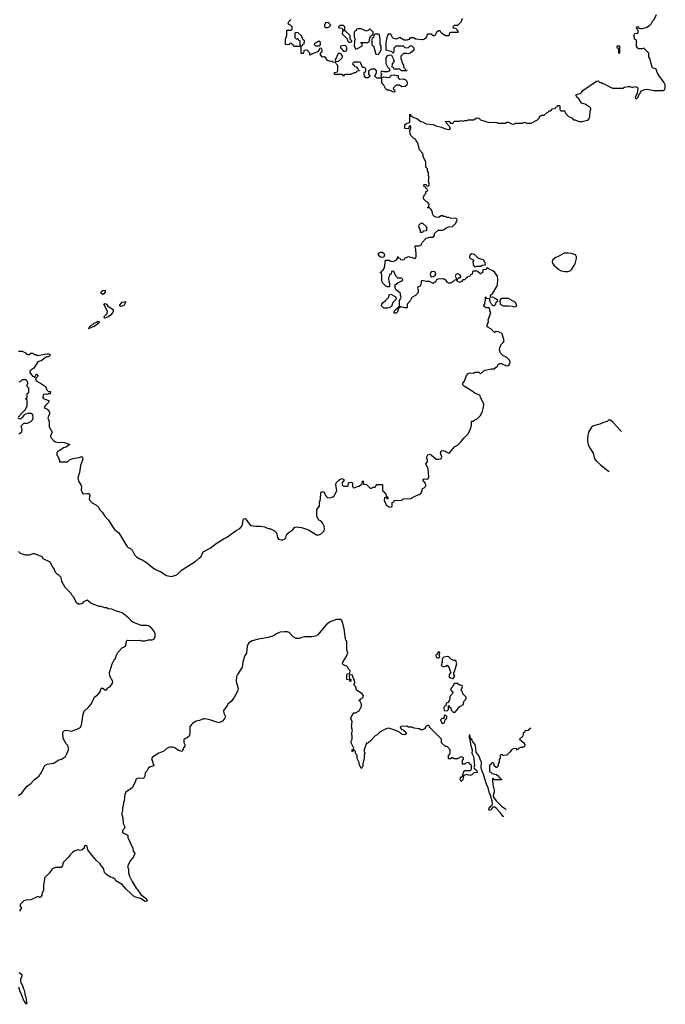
# Model space of a CAD drawing. Header units: inches. Extents: x 2323201 to 2563958, y 895391 to 1023096.
# Tile 121 of 196: x 2528042 to 2535395, y 928689 to 939912. Entities that reach past the tile are written whole.
import ezdxf

# ---------------------------------------------------------------- set-up
doc = ezdxf.new("R2010")
doc.units = ezdxf.units.IN
doc.header["$MEASUREMENT"] = 0
for name, color, linetype in [('C5922', 7, 'Continuous'), ('C5923', 7, 'Continuous'), ('C5933', 7, 'Continuous')]:
    doc.layers.add(name, color=color, linetype=linetype)

msp = doc.modelspace()

# ---------------------------------------------------------------- linework, layer by layer
at = {"layer": 'C5922', "color": 5, "elevation": 60}
for points in [[(2528311, 930000), (2528311, 929989), (2528294, 929950), (2528294, 929930), (2528273, 929907), (2528250, 929918), (2528170, 929878), (2528115, 929875), (2528090, 929869), (2528052, 929830), (2528042, 929810), (2528062, 929790), (2528038, 929750)], [(2529378, 930000), (2529421, 929941), (2529486, 929890), (2529494, 929866), (2529470, 929861), (2529416, 929896), (2529350, 929913), (2529257, 929997), (2529255, 930000)], [(2528036, 929050), (2528065, 929030), (2528066, 929010), (2528051, 928970), (2528051, 928950), (2528054, 928934), (2528071, 928910), (2528084, 928864), (2528094, 928850), (2528105, 928790), (2528113, 928773), (2528116, 928730), (2528122, 928710), (2528111, 928689), (2528099, 928719), (2528090, 928728), (2528063, 928803), (2528047, 928830), (2528030, 928886)]]:
    msp.add_lwpolyline(points, dxfattribs=at)
at = {"layer": 'C5923', "color": 5, "elevation": 60}
for points in [[(2528990, 936781), (2528969, 936789), (2528969, 936811), (2528990, 936825), (2529014, 936830), (2529016, 936810), (2529005, 936790)], [(2529010, 936509), (2529006, 936510), (2529004, 936530), (2529038, 936562), (2529043, 936590), (2528998, 936670), (2529010, 936678), (2529030, 936671), (2529047, 936647), (2529105, 936610), (2529106, 936590), (2529097, 936570), (2529075, 936545), (2529050, 936525)], [(2529190, 936642), (2529178, 936650), (2529189, 936670), (2529209, 936691), (2529237, 936697), (2529250, 936694), (2529230, 936659), (2529210, 936645)], [(2528850, 936395), (2528842, 936398), (2528830, 936389), (2528826, 936390), (2528838, 936402), (2528835, 936410), (2528850, 936425), (2528879, 936441), (2528890, 936454), (2528917, 936463), (2528930, 936475), (2528951, 936471), (2528930, 936444), (2528890, 936414), (2528857, 936403)]]:
    msp.add_lwpolyline(points, close=True, dxfattribs=at)
for points in [[(2528028, 936132), (2528070, 936132), (2528114, 936110), (2528118, 936098), (2528130, 936094), (2528150, 936094), (2528170, 936112), (2528190, 936112), (2528210, 936094), (2528230, 936094), (2528244, 936084), (2528350, 936102), (2528370, 936102), (2528391, 936091), (2528371, 936069), (2528350, 936069), (2528337, 936063), (2528293, 936027), (2528247, 936013), (2528201, 935939), (2528158, 935910), (2528158, 935890), (2528186, 935850), (2528204, 935844), (2528210, 935834), (2528218, 935842), (2528229, 935871), (2528234, 935870), (2528252, 935850), (2528222, 935818), (2528230, 935794), (2528290, 935762), (2528334, 935730), (2528350, 935694), (2528370, 935674), (2528392, 935672), (2528390, 935646), (2528370, 935646), (2528350, 935638), (2528330, 935642), (2528310, 935638), (2528304, 935610), (2528310, 935598), (2528322, 935590), (2528374, 935570), (2528371, 935549), (2528332, 935510), (2528322, 935490), (2528330, 935482), (2528350, 935478), (2528366, 935466), (2528385, 935430), (2528362, 935370), (2528378, 935330), (2528379, 935270), (2528411, 935210), (2528391, 935170), (2528398, 935150), (2528432, 935110), (2528450, 935101), (2528490, 935091), (2528524, 935096), (2528553, 935093), (2528614, 935070), (2528597, 935063), (2528570, 935039), (2528542, 935030), (2528500, 935000), (2528472, 934990), (2528465, 934970), (2528466, 934950), (2528476, 934936), (2528494, 934886), (2528494, 934874), (2528587, 934873), (2528610, 934894), (2528648, 934912), (2528720, 934920), (2528750, 934932), (2528754, 934930), (2528762, 934910), (2528758, 934890), (2528736, 934830), (2528721, 934750), (2528703, 934690), (2528711, 934650), (2528738, 934610), (2528745, 934590), (2528743, 934550), (2528755, 934515), (2528770, 934507), (2528810, 934513), (2528831, 934510), (2528839, 934490), (2528831, 934450), (2528842, 934430), (2528866, 934406), (2528910, 934382), (2528942, 934350), (2528951, 934331), (2528980, 934300), (2529010, 934252), (2529051, 934211), (2529122, 934102), (2529170, 934062), (2529262, 933910), (2529277, 933897), (2529304, 933884), (2529324, 933864), (2529351, 933811), (2529372, 933790), (2529410, 933765), (2529435, 933755), (2529485, 933725), (2529552, 933670), (2529590, 933645), (2529650, 933618), (2529715, 933575), (2529770, 933567), (2529810, 933576), (2529830, 933586), (2529883, 933637), (2530000, 933711)], [(2528028, 935390), (2528042, 935398), (2528050, 935412), (2528108, 935470), (2528128, 935510), (2528126, 935570), (2528122, 935582), (2528106, 935590), (2528122, 935598), (2528126, 935610), (2528126, 935650), (2528142, 935658), (2528146, 935670), (2528146, 935710), (2528126, 935730), (2528126, 935750), (2528135, 935770), (2528130, 935786), (2528110, 935806), (2528070, 935806), (2528052, 935788), (2528030, 935782)], [(2528030, 935192), (2528067, 935213), (2528068, 935250), (2528058, 935270), (2528066, 935290), (2528090, 935314), (2528130, 935314), (2528170, 935331), (2528189, 935350), (2528195, 935370), (2528190, 935406), (2528166, 935426), (2528158, 935422), (2528130, 935422), (2528091, 935409), (2528070, 935378), (2528050, 935358), (2528026, 935370)], [(2528029, 931070), (2528066, 931094), (2528102, 931150), (2528126, 931174), (2528170, 931205), (2528209, 931251), (2528238, 931270), (2528265, 931295), (2528289, 931330), (2528315, 931390), (2528329, 931411), (2528353, 931427), (2528430, 931438), (2528478, 931470), (2528517, 931483), (2528565, 931515), (2528584, 931550), (2528597, 931590), (2528599, 931610), (2528590, 931638), (2528570, 931658), (2528537, 931717), (2528534, 931790), (2528550, 931811), (2528570, 931815), (2528630, 931803), (2528710, 931831), (2528733, 931847), (2528747, 931870), (2528765, 931995), (2528775, 932030), (2528830, 932078), (2528854, 932110), (2528895, 932190), (2528937, 932223), (2528958, 932250), (2528970, 932294), (2528990, 932294), (2529010, 932274), (2529030, 932274), (2529044, 932296), (2529070, 932306), (2529089, 932330), (2529099, 932350), (2529102, 932370), (2529069, 932429), (2529065, 932470), (2529085, 932530), (2529093, 932570), (2529112, 932608), (2529133, 932630), (2529144, 932670), (2529160, 932700), (2529209, 932751), (2529248, 932770), (2529256, 932796), (2529258, 932830), (2529270, 932838), (2529350, 932835), (2529410, 932838), (2529430, 932833), (2529470, 932833), (2529510, 932845), (2529550, 932845), (2529568, 932852), (2529584, 932876), (2529586, 932910), (2529570, 932944), (2529550, 932970), (2529530, 932990), (2529510, 933001), (2529490, 933008), (2529428, 933008), (2529339, 933039), (2529316, 933056), (2529286, 933090), (2529210, 933150), (2529132, 933172), (2529090, 933194), (2529050, 933198), (2529030, 933208), (2529010, 933209), (2528970, 933222), (2528950, 933224), (2528886, 933246), (2528850, 933262), (2528810, 933295), (2528770, 933275), (2528750, 933255), (2528730, 933248), (2528708, 933248), (2528690, 933266), (2528658, 933330), (2528638, 933350), (2528628, 933370), (2528560, 933440), (2528522, 933510), (2528514, 933554), (2528490, 933578), (2528468, 933590), (2528449, 933609), (2528434, 933654), (2528418, 933670), (2528388, 933728), (2528310, 933768), (2528298, 933790), (2528290, 933795), (2528210, 933822), (2528190, 933822), (2528150, 933809), (2528111, 933809), (2528070, 933818), (2528049, 933829), (2528029, 933849)], [(2530000, 931877), (2529978, 931850), (2529978, 931770), (2529970, 931746), (2529950, 931726), (2529924, 931716), (2529913, 931707), (2529913, 931673), (2529922, 931650), (2529922, 931630), (2529907, 931613), (2529892, 931570), (2529850, 931582), (2529810, 931614), (2529790, 931619), (2529750, 931619), (2529722, 931610), (2529685, 931575), (2529627, 931550), (2529559, 931510), (2529544, 931490), (2529570, 931406), (2529526, 931394), (2529505, 931375), (2529490, 931348), (2529471, 931329), (2529466, 931290), (2529455, 931265), (2529450, 931262), (2529392, 931268), (2529365, 931255), (2529362, 931230), (2529324, 931156), (2529252, 931108), (2529240, 931080), (2529231, 931010), (2529222, 930990), (2529222, 930970), (2529212, 930930), (2529212, 930890), (2529205, 930875), (2529205, 930850), (2529215, 930815), (2529221, 930750), (2529238, 930710), (2529232, 930688), (2529214, 930670), (2529214, 930650), (2529230, 930634), (2529254, 930630), (2529272, 930612), (2529272, 930590), (2529332, 930470), (2529333, 930433), (2529352, 930410), (2529338, 930370), (2529305, 930330), (2529272, 930270), (2529272, 930250), (2529282, 930230), (2529281, 930190), (2529291, 930150), (2529321, 930090), (2529370, 930011), (2529378, 930000)], [(2529255, 930000), (2529210, 930055), (2529135, 930095), (2529128, 930110), (2529110, 930128), (2529070, 930142), (2529029, 930170), (2529009, 930190), (2528999, 930230), (2528989, 930249), (2528969, 930270), (2528958, 930290), (2528915, 930330), (2528864, 930390), (2528818, 930450), (2528810, 930486), (2528790, 930498), (2528774, 930490), (2528774, 930470), (2528754, 930450), (2528730, 930442), (2528710, 930448), (2528670, 930438), (2528642, 930418), (2528612, 930390), (2528602, 930370), (2528542, 930310), (2528532, 930290), (2528530, 930266), (2528514, 930250), (2528450, 930249), (2528422, 930238), (2528410, 930228), (2528378, 930182), (2528330, 930138), (2528325, 930130), (2528325, 930110), (2528312, 930048), (2528311, 930000)]]:
    msp.add_lwpolyline(points, dxfattribs=at)
at = {"layer": 'C5933', "color": 5, "elevation": 60}
for points in [[(2530000, 933711), (2530050, 933743), (2530087, 933773), (2530107, 933793), (2530133, 933847), (2530212, 933888), (2530280, 933940), (2530370, 933998), (2530398, 934010), (2530509, 934091), (2530550, 934111), (2530576, 934144), (2530590, 934222), (2530610, 934225), (2530630, 934205), (2530670, 934145), (2530730, 934138), (2530790, 934138), (2530830, 934131), (2530870, 934112), (2530891, 934111), (2530945, 934085), (2530957, 934077), (2530972, 934050), (2530978, 934010), (2530990, 933992), (2531022, 933982), (2531038, 933982), (2531058, 933990), (2531074, 934006), (2531078, 934030), (2531089, 934051), (2531110, 934072), (2531146, 934090), (2531170, 934122), (2531190, 934132), (2531250, 934125), (2531330, 934098), (2531421, 934041), (2531450, 934041), (2531470, 934047), (2531510, 934086), (2531514, 934110), (2531510, 934138), (2531490, 934178), (2531470, 934198), (2531449, 934209), (2531426, 934250), (2531427, 934327), (2531455, 934365), (2531455, 934410), (2531469, 934451), (2531470, 934514), (2531475, 934525), (2531490, 934534), (2531505, 934525), (2531515, 934515), (2531526, 934490), (2531550, 934461), (2531590, 934465), (2531610, 934472), (2531628, 934490), (2531655, 934545), (2531642, 934610), (2531648, 934632), (2531670, 934654), (2531682, 934658), (2531686, 934670), (2531710, 934682), (2531734, 934670), (2531734, 934650), (2531718, 934642), (2531714, 934630), (2531714, 934610), (2531730, 934594), (2531770, 934594), (2531782, 934598), (2531787, 934633), (2531810, 934642), (2531832, 934632), (2531833, 934593), (2531838, 934578), (2531850, 934574), (2531888, 934592), (2531907, 934593), (2531930, 934614), (2531942, 934618), (2531946, 934650), (2531950, 934654), (2531954, 934650), (2531958, 934618), (2531990, 934614), (2532033, 934573), (2532050, 934572), (2532070, 934582), (2532090, 934582), (2532110, 934614), (2532170, 934614), (2532174, 934610), (2532174, 934550), (2532178, 934538), (2532194, 934530), (2532198, 934518), (2532210, 934514), (2532218, 934478), (2532234, 934470), (2532234, 934450), (2532230, 934446), (2532222, 934462), (2532210, 934466), (2532198, 934462), (2532194, 934430), (2532204, 934404), (2532220, 934380), (2532244, 934364), (2532250, 934354), (2532282, 934358), (2532286, 934370), (2532286, 934410), (2532302, 934418), (2532310, 934434), (2532390, 934432), (2532410, 934452), (2532450, 934456), (2532490, 934451), (2532554, 934486), (2532590, 934498), (2532610, 934512), (2532622, 934530), (2532628, 934570), (2532650, 934574), (2532667, 934593), (2532668, 934610), (2532655, 934635), (2532638, 934650), (2532638, 934670), (2532650, 934678), (2532690, 934674), (2532700, 934700), (2532694, 934794), (2532668, 934850), (2532687, 934873), (2532688, 934890), (2532678, 934910), (2532678, 934930), (2532689, 934951), (2532710, 934958), (2532730, 934952), (2532784, 934904), (2532810, 934902), (2532835, 934905), (2532847, 934913), (2532848, 934930), (2532835, 934970), (2532842, 934998), (2532870, 935002), (2532930, 934972), (2532940, 934980), (2532996, 935044), (2533030, 935062), (2533070, 935102), (2533099, 935141), (2533148, 935190), (2533175, 935250), (2533186, 935290), (2533186, 935330), (2533190, 935334), (2533210, 935334), (2533226, 935350), (2533255, 935365), (2533290, 935402), (2533312, 935448), (2533326, 935494), (2533329, 935530), (2533289, 935611), (2533286, 935626), (2533275, 935635), (2533230, 935650), (2533196, 935676), (2533109, 935730), (2533089, 935750), (2533089, 935770), (2533107, 935793), (2533130, 935858), (2533150, 935878), (2533170, 935885), (2533210, 935882), (2533230, 935894), (2533270, 935894), (2533290, 935874), (2533329, 935911), (2533342, 935918), (2533410, 935932), (2533450, 935934), (2533456, 935944), (2533480, 935960), (2533496, 935984), (2533510, 935992), (2533530, 935992), (2533588, 935968), (2533610, 935971), (2533623, 935990), (2533629, 936010), (2533619, 936030), (2533590, 936062), (2533544, 936084), (2533518, 936110), (2533508, 936150), (2533515, 936185), (2533530, 936214), (2533550, 936234), (2533558, 936250), (2533538, 936330), (2533530, 936338), (2533490, 936355), (2533470, 936358), (2533448, 936348), (2533408, 936388), (2533368, 936410), (2533368, 936430), (2533382, 936470), (2533378, 936490), (2533408, 936570), (2533398, 936590), (2533398, 936610), (2533390, 936626), (2533350, 936626), (2533326, 936650), (2533338, 936670), (2533338, 936690), (2533346, 936710), (2533346, 936750), (2533352, 936752), (2533358, 936738), (2533394, 936734), (2533392, 936710), (2533410, 936674), (2533430, 936654), (2533450, 936654), (2533466, 936670), (2533468, 936692), (2533482, 936698), (2533486, 936710), (2533466, 936730), (2533430, 936748), (2533406, 936746), (2533406, 936770), (2533430, 936794), (2533475, 936870), (2533482, 936890), (2533489, 936950), (2533484, 936990), (2533455, 937030), (2533430, 937048), (2533388, 937068), (2533370, 937086), (2533350, 937066), (2533318, 937062), (2533313, 937027), (2533298, 937022), (2533290, 937006), (2533282, 937022), (2533266, 937030), (2533262, 937042), (2533250, 937046), (2533210, 937046), (2533198, 937042), (2533194, 937010), (2533178, 937002), (2533174, 936990), (2533138, 936982), (2533134, 936970), (2533118, 936962), (2533110, 936946), (2533090, 936946), (2533073, 936927), (2533050, 936918), (2533026, 936930), (2533022, 936942), (2533010, 936946), (2532990, 936938), (2532977, 936923), (2532952, 936908), (2532930, 936908), (2532916, 936916), (2532900, 936940), (2532870, 936958), (2532804, 936956), (2532790, 936946), (2532777, 936923), (2532750, 936906), (2532710, 936928), (2532670, 936929), (2532622, 936938), (2532613, 936927), (2532612, 936888), (2532604, 936876), (2532578, 936862), (2532574, 936850), (2532582, 936830), (2532582, 936810), (2532572, 936790), (2532551, 936769), (2532510, 936746), (2532490, 936706), (2532454, 936670), (2532454, 936630), (2532450, 936626), (2532430, 936626), (2532382, 936638), (2532366, 936626), (2532354, 936626), (2532350, 936586), (2532330, 936566), (2532308, 936568), (2532310, 936594), (2532330, 936614), (2532342, 936618), (2532350, 936634), (2532362, 936638), (2532366, 936650), (2532366, 936710), (2532376, 936724), (2532386, 936750), (2532378, 936770), (2532378, 936790), (2532350, 936818), (2532329, 936829), (2532318, 936850), (2532318, 936890), (2532350, 936914), (2532402, 936938), (2532406, 936950), (2532390, 936966), (2532350, 936966), (2532330, 936986), (2532302, 937042), (2532290, 937046), (2532278, 937042), (2532274, 937010), (2532254, 937006), (2532254, 936994), (2532242, 936970), (2532245, 936925), (2532253, 936907), (2532253, 936867), (2532230, 936866), (2532210, 936878), (2532178, 936910), (2532168, 936930), (2532167, 937007), (2532162, 937022), (2532146, 937030), (2532162, 937038), (2532166, 937050), (2532180, 937060), (2532196, 937084), (2532208, 937172), (2532249, 937171), (2532270, 937161), (2532290, 937156), (2532302, 937158), (2532329, 937171), (2532346, 937190), (2532350, 937214), (2532358, 937198), (2532370, 937194), (2532378, 937178), (2532390, 937174), (2532422, 937178), (2532430, 937194), (2532469, 937211), (2532510, 937202), (2532530, 937192), (2532550, 937194), (2532558, 937210), (2532558, 937230), (2532555, 937295), (2532547, 937313), (2532547, 937333), (2532590, 937334), (2532615, 937345), (2532630, 937374), (2532670, 937422), (2532713, 937433), (2532750, 937434), (2532766, 937450), (2532767, 937473), (2532807, 937513), (2532853, 937513), (2532878, 937522), (2532900, 937540), (2532928, 937552), (2532970, 937554), (2533010, 937594), (2533026, 937630), (2533022, 937642), (2533007, 937647), (2532950, 937648), (2532930, 937658), (2532910, 937658), (2532887, 937667), (2532868, 937668), (2532850, 937678), (2532810, 937658), (2532780, 937660), (2532767, 937667), (2532748, 937688), (2532738, 937730), (2532728, 937748), (2532710, 937766), (2532690, 937766), (2532686, 937770), (2532702, 937778), (2532706, 937810), (2532686, 937830), (2532670, 937838), (2532642, 937870), (2532642, 937890), (2532649, 937910), (2532668, 937930), (2532668, 937952), (2532682, 937958), (2532686, 937970), (2532682, 937982), (2532670, 937986), (2532662, 938002), (2532648, 938008), (2532646, 938030), (2532650, 938034), (2532670, 938034), (2532678, 938018), (2532690, 938014), (2532702, 938018), (2532706, 938030), (2532706, 938050), (2532698, 938070), (2532702, 938090), (2532698, 938170), (2532688, 938188), (2532686, 938210), (2532666, 938230), (2532668, 938290), (2532638, 938350), (2532638, 938370), (2532628, 938390), (2532594, 938430), (2532578, 938510), (2532558, 938530), (2532549, 938549), (2532530, 938558), (2532498, 938590), (2532488, 938610), (2532486, 938654), (2532490, 938654), (2532498, 938670), (2532496, 938696), (2532490, 938706), (2532474, 938690), (2532474, 938666), (2532429, 938670), (2532430, 938714), (2532450, 938734), (2532482, 938738), (2532487, 938753), (2532487, 938833), (2532494, 938826), (2532494, 938814), (2532506, 938814), (2532521, 938801), (2532565, 938785), (2532610, 938751), (2532630, 938746), (2532670, 938723), (2532750, 938716), (2532783, 938703), (2532846, 938686), (2532890, 938667), (2532930, 938661), (2532948, 938670), (2532936, 938696), (2532906, 938730), (2532902, 938742), (2532890, 938746), (2532888, 938752), (2532930, 938754), (2532950, 938734), (2532970, 938734), (2532982, 938738), (2532990, 938754), (2533050, 938754), (2533070, 938762), (2533090, 938754), (2533110, 938762), (2533136, 938764), (2533150, 938772), (2533210, 938772), (2533250, 938792), (2533270, 938791), (2533291, 938771), (2533390, 938738), (2533450, 938745), (2533480, 938740), (2533493, 938733), (2533570, 938732), (2533590, 938742), (2533610, 938742), (2533650, 938722), (2533676, 938724), (2533690, 938732), (2533767, 938733), (2533790, 938742), (2533813, 938733), (2533867, 938733), (2533938, 938770), (2533958, 938790), (2533967, 938813), (2533990, 938822), (2534016, 938824), (2534050, 938854), (2534062, 938858), (2534067, 938873), (2534090, 938874), (2534110, 938894), (2534142, 938898), (2534147, 938913), (2534162, 938918), (2534167, 938933), (2534190, 938934), (2534194, 938930), (2534194, 938890), (2534198, 938878), (2534210, 938874), (2534250, 938874), (2534254, 938850), (2534294, 938810), (2534330, 938792), (2534350, 938772), (2534370, 938771), (2534410, 938751), (2534450, 938751), (2534510, 938765), (2534523, 938777), (2534535, 938810), (2534538, 938870), (2534548, 938890), (2534542, 938910), (2534522, 938922), (2534517, 938930), (2534497, 938937), (2534482, 938950), (2534442, 938962), (2534410, 939009), (2534388, 939030), (2534378, 939050), (2534390, 939062), (2534430, 939072), (2534440, 939080), (2534456, 939104), (2534610, 939212), (2534630, 939214), (2534650, 939194), (2534670, 939194), (2534684, 939184), (2534700, 939180), (2534724, 939164), (2534793, 939133), (2534910, 939132), (2534930, 939142), (2534972, 939152), (2534990, 939152), (2535010, 939142), (2535030, 939142), (2535054, 939150), (2535078, 939138), (2535082, 939130), (2535074, 939070), (2535052, 939030), (2535054, 939014), (2535070, 939012), (2535088, 939030), (2535098, 939062), (2535110, 939074), (2535121, 939099), (2535163, 939117), (2535190, 939121), (2535270, 939104), (2535370, 939104), (2535382, 939110), (2535395, 939130), (2535394, 939170), (2535378, 939198), (2535324, 939270), (2535303, 939310), (2535290, 939348), (2535250, 939362), (2535244, 939370), (2535218, 939470), (2535209, 939489), (2535206, 939530), (2535150, 939586), (2535130, 939578), (2535090, 939578), (2535078, 939590), (2535068, 939610), (2535066, 939670), (2535062, 939682), (2535046, 939690), (2535046, 939710), (2535038, 939730), (2535050, 939754), (2535082, 939758), (2535086, 939770), (2535086, 939790), (2535082, 939802), (2535070, 939806), (2535068, 939830), (2535090, 939831), (2535094, 939814), (2535112, 939812), (2535130, 939811), (2535176, 939824), (2535214, 939846), (2535235, 939865), (2535250, 939894), (2535268, 939912), (2535295, 939970)], [(2533090, 939926), (2533074, 939910), (2533070, 939886), (2533030, 939846), (2532990, 939846), (2532974, 939830), (2532978, 939818), (2533010, 939814), (2533018, 939798), (2533030, 939794), (2533034, 939770), (2533030, 939766), (2532953, 939767), (2532938, 939762), (2532930, 939728), (2532893, 939727), (2532843, 939763), (2532830, 939786), (2532810, 939786), (2532790, 939766), (2532770, 939728), (2532750, 939726), (2532730, 939746), (2532690, 939746), (2532678, 939742), (2532674, 939710), (2532654, 939690), (2532630, 939682), (2532550, 939688), (2532530, 939706), (2532490, 939706), (2532473, 939687), (2532450, 939678), (2532420, 939680), (2532370, 939708), (2532330, 939689), (2532299, 939699), (2532289, 939709), (2532270, 939746), (2532234, 939746), (2532234, 939734), (2532222, 939710), (2532213, 939647), (2532213, 939573), (2532224, 939564), (2532272, 939552), (2532290, 939534), (2532302, 939538), (2532307, 939553), (2532308, 939592), (2532330, 939612), (2532410, 939614), (2532430, 939594), (2532450, 939592), (2532470, 939594), (2532490, 939614), (2532510, 939614), (2532532, 939592), (2532532, 939568), (2532524, 939556), (2532491, 939529), (2532470, 939522), (2532447, 939527), (2532413, 939527), (2532384, 939496), (2532382, 939470), (2532392, 939452), (2532393, 939433), (2532404, 939404), (2532412, 939392), (2532412, 939370), (2532434, 939350), (2532438, 939338), (2532450, 939334), (2532453, 939327), (2532390, 939328), (2532370, 939346), (2532307, 939347), (2532302, 939362), (2532286, 939370), (2532287, 939407), (2532306, 939430), (2532306, 939450), (2532282, 939502), (2532250, 939508), (2532225, 939495), (2532212, 939470), (2532212, 939430), (2532213, 939413), (2532230, 939374), (2532254, 939350), (2532254, 939330), (2532230, 939318), (2532190, 939318), (2532170, 939326), (2532158, 939322), (2532154, 939310), (2532162, 939290), (2532154, 939270), (2532158, 939258), (2532170, 939254), (2532190, 939262), (2532250, 939254), (2532262, 939258), (2532266, 939270), (2532280, 939280), (2532310, 939282), (2532330, 939274), (2532350, 939274), (2532354, 939270), (2532354, 939250), (2532370, 939234), (2532410, 939238), (2532431, 939231), (2532452, 939210), (2532454, 939190), (2532450, 939166), (2532434, 939150), (2532393, 939147), (2532367, 939167), (2532330, 939166), (2532294, 939130), (2532298, 939118), (2532312, 939112), (2532314, 939090), (2532310, 939086), (2532288, 939088), (2532278, 939098), (2532250, 939108), (2532226, 939110), (2532208, 939128), (2532190, 939166), (2532166, 939190), (2532166, 939230), (2532162, 939242), (2532150, 939246), (2532110, 939246), (2532087, 939267), (2532106, 939310), (2532106, 939330), (2532090, 939346), (2532050, 939348), (2532014, 939330), (2532014, 939290), (2532032, 939268), (2532011, 939249), (2531986, 939250), (2531968, 939268), (2531966, 939290), (2531967, 939313), (2531982, 939318), (2531986, 939330), (2531986, 939350), (2531970, 939366), (2531947, 939367), (2531922, 939422), (2531907, 939427), (2531850, 939426), (2531838, 939422), (2531834, 939410), (2531838, 939398), (2531853, 939393), (2531858, 939378), (2531873, 939373), (2531893, 939353), (2531898, 939338), (2531913, 939333), (2531913, 939327), (2531878, 939322), (2531870, 939306), (2531850, 939306), (2531810, 939288), (2531753, 939287), (2531738, 939282), (2531730, 939266), (2531722, 939282), (2531710, 939286), (2531630, 939286), (2531626, 939290), (2531629, 939311), (2531662, 939318), (2531667, 939333), (2531666, 939390), (2531646, 939410), (2531642, 939422), (2531610, 939426), (2531596, 939436), (2531570, 939438), (2531548, 939448), (2531530, 939478), (2531510, 939488), (2531490, 939486), (2531466, 939510), (2531467, 939533), (2531486, 939550), (2531482, 939582), (2531470, 939586), (2531458, 939582), (2531453, 939567), (2531433, 939547), (2531370, 939518), (2531362, 939518), (2531350, 939508), (2531346, 939510), (2531346, 939530), (2531326, 939550), (2531322, 939562), (2531310, 939566), (2531278, 939562), (2531274, 939530), (2531270, 939526), (2531250, 939526), (2531246, 939530), (2531246, 939590), (2531242, 939602), (2531230, 939606), (2531170, 939606), (2531162, 939622), (2531147, 939627), (2531142, 939642), (2531130, 939646), (2531118, 939642), (2531110, 939626), (2531069, 939629), (2531068, 939688), (2531086, 939730), (2531086, 939790), (2531090, 939794), (2531130, 939794), (2531142, 939798), (2531146, 939810), (2531146, 939830), (2531126, 939850), (2531102, 939862), (2531098, 939870), (2531108, 939892), (2531130, 939914)], [(2534896, 935219), (2534876, 935236), (2534800, 935320), (2534770, 935346), (2534750, 935346), (2534734, 935330), (2534690, 935321), (2534650, 935301), (2534578, 935282), (2534553, 935267), (2534522, 935210), (2534509, 935150), (2534510, 935110), (2534518, 935070), (2534530, 935035), (2534572, 934972), (2534590, 934907), (2534610, 934881), (2534657, 934837), (2534750, 934767), (2534755, 934764)], [(2533555, 930828), (2533550, 930830), (2533516, 930876), (2533470, 930925), (2533450, 930938), (2533426, 930934), (2533410, 930907), (2533390, 930897), (2533384, 930904), (2533390, 930923), (2533410, 930950), (2533424, 930956), (2533428, 930972), (2533423, 931010), (2533402, 931082), (2533388, 931108), (2533376, 931156), (2533358, 931198), (2533326, 931310), (2533300, 931370), (2533297, 931390), (2533302, 931450), (2533290, 931470), (2533276, 931516), (2533242, 931562), (2533239, 931610), (2533230, 931649), (2533202, 931682), (2533190, 931709), (2533178, 931718), (2533170, 931762), (2533163, 931757), (2533161, 931730), (2533172, 931692), (2533175, 931650), (2533194, 931590), (2533191, 931550), (2533210, 931512), (2533215, 931485), (2533222, 931410), (2533214, 931390), (2533218, 931378), (2533234, 931370), (2533238, 931358), (2533250, 931354), (2533251, 931330), (2533213, 931327), (2533190, 931306), (2533170, 931298), (2533130, 931308), (2533102, 931298), (2533093, 931287), (2533090, 931246), (2533070, 931229), (2533058, 931250), (2533062, 931270), (2533070, 931282), (2533078, 931282), (2533086, 931290), (2533088, 931310), (2533106, 931350), (2533110, 931354), (2533167, 931353), (2533182, 931358), (2533187, 931373), (2533186, 931410), (2533166, 931430), (2533162, 931442), (2533150, 931446), (2533124, 931436), (2533110, 931426), (2533087, 931427), (2533087, 931467), (2533095, 931485), (2533095, 931495), (2533087, 931507), (2533070, 931508), (2533030, 931486), (2532990, 931486), (2532970, 931498), (2532962, 931498), (2532950, 931486), (2532930, 931486), (2532926, 931490), (2532926, 931530), (2532942, 931538), (2532946, 931550), (2532946, 931590), (2532910, 931626), (2532890, 931626), (2532846, 931670), (2532846, 931710), (2532710, 931846), (2532706, 931866), (2532690, 931868), (2532670, 931858), (2532651, 931829), (2532630, 931818), (2532610, 931818), (2532590, 931828), (2532536, 931836), (2532507, 931847), (2532470, 931848), (2532450, 931858), (2532385, 931855), (2532374, 931850), (2532386, 931826), (2532415, 931815), (2532438, 931790), (2532442, 931770), (2532430, 931762), (2532403, 931763), (2532388, 931770), (2532369, 931789), (2532326, 931810), (2532245, 931835), (2532214, 931830), (2532146, 931794), (2532110, 931758), (2532090, 931748), (2532030, 931686), (2532018, 931682), (2532010, 931666), (2531990, 931666), (2531965, 931590), (2531965, 931570), (2531971, 931550), (2531965, 931530), (2531965, 931495), (2531951, 931430), (2531951, 931410), (2531942, 931390), (2531930, 931378), (2531908, 931428), (2531907, 931447), (2531886, 931490), (2531886, 931530), (2531867, 931547), (2531866, 931570), (2531850, 931586), (2531838, 931582), (2531833, 931567), (2531829, 931570), (2531830, 931594), (2531842, 931598), (2531846, 931610), (2531818, 931670), (2531818, 931690), (2531828, 931710), (2531828, 931750), (2531822, 931770), (2531833, 931810), (2531822, 931850), (2531829, 931910), (2531815, 931950), (2531822, 931970), (2531849, 932011), (2531868, 932012), (2531910, 932034), (2531934, 932086), (2531935, 932110), (2531920, 932140), (2531906, 932150), (2531926, 932170), (2531955, 932185), (2531958, 932210), (2531938, 932230), (2531878, 932270), (2531870, 932306), (2531848, 932330), (2531858, 932350), (2531856, 932384), (2531844, 932404), (2531830, 932446), (2531798, 932442), (2531794, 932430), (2531798, 932398), (2531812, 932392), (2531810, 932366), (2531802, 932382), (2531766, 932390), (2531766, 932450), (2531770, 932454), (2531802, 932458), (2531806, 932490), (2531790, 932506), (2531770, 932538), (2531730, 932558), (2531718, 932570), (2531722, 932590), (2531762, 932650), (2531778, 932690), (2531769, 932731), (2531768, 932828), (2531758, 932838), (2531754, 932854), (2531739, 932970), (2531717, 933050), (2531706, 933066), (2531694, 933075), (2531650, 933076), (2531578, 933050), (2531550, 933029), (2531529, 933011), (2531439, 932901), (2531410, 932885), (2531370, 932878), (2531290, 932879), (2531251, 932869), (2531230, 932859), (2531190, 932859), (2531158, 932878), (2531110, 932928), (2531090, 932935), (2531056, 932936), (2531010, 932929), (2530965, 932910), (2530931, 932889), (2530870, 932869), (2530762, 932850), (2530691, 932830), (2530651, 932810), (2530639, 932790), (2530634, 932770), (2530626, 932690), (2530604, 932656), (2530584, 932590), (2530576, 932530), (2530521, 932450), (2530510, 932426), (2530508, 932368), (2530531, 932290), (2530523, 932257), (2530490, 932195), (2530450, 932142), (2530411, 932110), (2530405, 932090), (2530385, 932070), (2530364, 932036), (2530368, 932008), (2530385, 931970), (2530370, 931938), (2530350, 931918), (2530310, 931898), (2530206, 931930), (2530150, 931944), (2530137, 931943), (2530090, 931924), (2530050, 931915), (2530010, 931889), (2530000, 931877)], [(2533862, 931838), (2533834, 931810), (2533794, 931806), (2533790, 931786), (2533778, 931782), (2533773, 931747), (2533734, 931710), (2533782, 931670), (2533794, 931650), (2533791, 931629), (2533770, 931618), (2533744, 931616), (2533718, 931602), (2533710, 931586), (2533702, 931602), (2533670, 931606), (2533642, 931590), (2533630, 931566), (2533592, 931528), (2533550, 931526), (2533530, 931538), (2533514, 931530), (2533513, 931493), (2533502, 931478), (2533502, 931450), (2533492, 931430), (2533492, 931410), (2533474, 931390), (2533470, 931388), (2533447, 931407), (2533446, 931430), (2533430, 931446), (2533418, 931442), (2533413, 931427), (2533394, 931410), (2533394, 931350), (2533398, 931338), (2533410, 931334), (2533418, 931318), (2533474, 931310), (2533494, 931290), (2533498, 931278), (2533514, 931270), (2533518, 931258), (2533534, 931250), (2533530, 931246), (2533450, 931248), (2533430, 931266), (2533426, 931254), (2533429, 931189), (2533447, 931130), (2533447, 931110), (2533436, 931070), (2533440, 931050), (2533467, 931007), (2533529, 930949), (2533576, 930916), (2533580, 930909)]]:
    msp.add_lwpolyline(points, dxfattribs=at)
for points in [[(2531550, 939878), (2531526, 939874), (2531514, 939850), (2531514, 939830), (2531530, 939822), (2531550, 939822), (2531566, 939830), (2531586, 939850), (2531566, 939870)], [(2531730, 939846), (2531690, 939846), (2531674, 939830), (2531678, 939818), (2531710, 939814), (2531718, 939798), (2531730, 939794), (2531742, 939798), (2531746, 939810), (2531746, 939830)], [(2531750, 939786), (2531718, 939782), (2531714, 939750), (2531773, 939693), (2531774, 939670), (2531782, 939662), (2531790, 939654), (2531810, 939654), (2531822, 939658), (2531826, 939670), (2531806, 939690), (2531806, 939730)], [(2531930, 939809), (2531893, 939807), (2531878, 939802), (2531874, 939790), (2531858, 939782), (2531853, 939767), (2531853, 939713), (2531862, 939690), (2531854, 939670), (2531852, 939610), (2531870, 939574), (2531890, 939582), (2531938, 939610), (2531946, 939630), (2531942, 939642), (2531930, 939646), (2531927, 939653), (2532007, 939653), (2532022, 939658), (2532027, 939673), (2532028, 939712), (2532042, 939718), (2532050, 939734), (2532062, 939738), (2532066, 939750), (2532066, 939770), (2532030, 939806), (2532012, 939788), (2531990, 939782)], [(2531210, 939766), (2531178, 939762), (2531174, 939750), (2531174, 939710), (2531190, 939694), (2531212, 939692), (2531218, 939678), (2531233, 939673), (2531234, 939630), (2531238, 939618), (2531250, 939614), (2531262, 939618), (2531267, 939633), (2531282, 939638), (2531286, 939670), (2531267, 939687), (2531250, 939726)], [(2532130, 939746), (2532090, 939746), (2532078, 939742), (2532072, 939710), (2532058, 939702), (2532053, 939687), (2532054, 939630), (2532058, 939618), (2532072, 939612), (2532098, 939518), (2532130, 939514), (2532158, 939570), (2532158, 939610), (2532148, 939630), (2532148, 939688), (2532138, 939738)], [(2531450, 939666), (2531398, 939642), (2531394, 939630), (2531410, 939614), (2531450, 939614), (2531462, 939618), (2531466, 939630), (2531466, 939650)], [(2531730, 939618), (2531694, 939610), (2531694, 939590), (2531702, 939582), (2531730, 939554), (2531750, 939554), (2531762, 939558), (2531766, 939570), (2531766, 939590), (2531755, 939615)], [(2534870, 939526), (2534866, 939530), (2534867, 939567), (2534862, 939582), (2534850, 939586), (2534847, 939593), (2534846, 939610), (2534850, 939614), (2534870, 939614), (2534874, 939610), (2534874, 939530)], [(2531690, 939526), (2531670, 939526), (2531634, 939450), (2531638, 939438), (2531670, 939434), (2531710, 939474), (2531718, 939490), (2531718, 939498), (2531707, 939507), (2531702, 939522)], [(2532630, 937486), (2532607, 937487), (2532606, 937510), (2532588, 937550), (2532590, 937574), (2532610, 937594), (2532630, 937594), (2532674, 937550), (2532674, 937510), (2532670, 937506), (2532638, 937502)], [(2532170, 937202), (2532149, 937209), (2532128, 937230), (2532128, 937250), (2532150, 937262), (2532170, 937262), (2532190, 937252), (2532198, 937230), (2532190, 937206)], [(2533190, 937242), (2533172, 937230), (2533165, 937210), (2533170, 937194), (2533214, 937170), (2533202, 937150), (2533205, 937125), (2533218, 937098), (2533230, 937094), (2533250, 937102), (2533290, 937102), (2533310, 937112), (2533342, 937118), (2533346, 937130), (2533328, 937170), (2533310, 937179), (2533268, 937188), (2533226, 937230), (2533210, 937238)], [(2534290, 937252), (2534242, 937250), (2534190, 937219), (2534141, 937199), (2534111, 937170), (2534107, 937150), (2534114, 937130), (2534131, 937110), (2534184, 937064), (2534210, 937050), (2534250, 937043), (2534290, 937043), (2534310, 937050), (2534330, 937070), (2534368, 937130), (2534384, 937190), (2534384, 937210), (2534372, 937232), (2534327, 937247)], [(2532750, 937042), (2532730, 937038), (2532718, 937010), (2532725, 936985), (2532730, 936982), (2532750, 936985), (2532770, 936992), (2532782, 937010), (2532778, 937030), (2532770, 937038)], [(2533030, 937015), (2533014, 937010), (2533002, 936990), (2533018, 936958), (2533030, 936954), (2533048, 936972), (2533066, 936974), (2533068, 936990), (2533050, 937008)], [(2532190, 936622), (2532162, 936650), (2532168, 936670), (2532182, 936690), (2532209, 936710), (2532248, 936750), (2532250, 936774), (2532270, 936782), (2532317, 936757), (2532334, 936730), (2532292, 936690), (2532277, 936643), (2532250, 936629), (2532230, 936622)], [(2533530, 936735), (2533522, 936730), (2533512, 936710), (2533514, 936670), (2533550, 936652), (2533610, 936651), (2533650, 936646), (2533670, 936638), (2533690, 936642), (2533706, 936650), (2533688, 936690), (2533610, 936734)], [(2532810, 932706), (2532798, 932682), (2532782, 932670), (2532785, 932645), (2532810, 932634), (2532826, 932650), (2532818, 932670), (2532826, 932690), (2532822, 932702)], [(2532915, 932655), (2532873, 932647), (2532853, 932627), (2532852, 932590), (2532842, 932550), (2532870, 932534), (2532896, 932544), (2532910, 932554), (2532930, 932532), (2532945, 932485), (2532954, 932470), (2532933, 932447), (2532934, 932414), (2532946, 932414), (2532970, 932402), (2532978, 932402), (2532998, 932430), (2532986, 932450), (2532986, 932470), (2532996, 932484), (2533022, 932570), (2533010, 932606), (2532988, 932608), (2532960, 932620), (2532928, 932648)], [(2533030, 932346), (2532990, 932346), (2532974, 932310), (2532954, 932290), (2532954, 932270), (2532974, 932250), (2532972, 932230), (2532942, 932198), (2532942, 932170), (2532932, 932148), (2532913, 932127), (2532898, 932122), (2532894, 932090), (2532878, 932082), (2532874, 932070), (2532878, 932038), (2532910, 932034), (2532926, 932050), (2532926, 932090), (2532930, 932094), (2532938, 932078), (2532954, 932070), (2532958, 932038), (2532970, 932034), (2532978, 932018), (2532990, 932014), (2533002, 932018), (2533006, 932030), (2533020, 932040), (2533056, 932084), (2533095, 932105), (2533098, 932130), (2533108, 932152), (2533126, 932170), (2533126, 932190), (2533090, 932226), (2533086, 932250), (2533066, 932270), (2533076, 932284), (2533086, 932310), (2533082, 932322), (2533050, 932326)], [(2532890, 931986), (2532878, 931982), (2532874, 931946), (2532850, 931946), (2532834, 931930), (2532850, 931894), (2532870, 931894), (2532882, 931898), (2532886, 931934), (2532906, 931950), (2532906, 931970)]]:
    msp.add_lwpolyline(points, close=True, dxfattribs=at)

doc.saveas('drawing.dxf')
